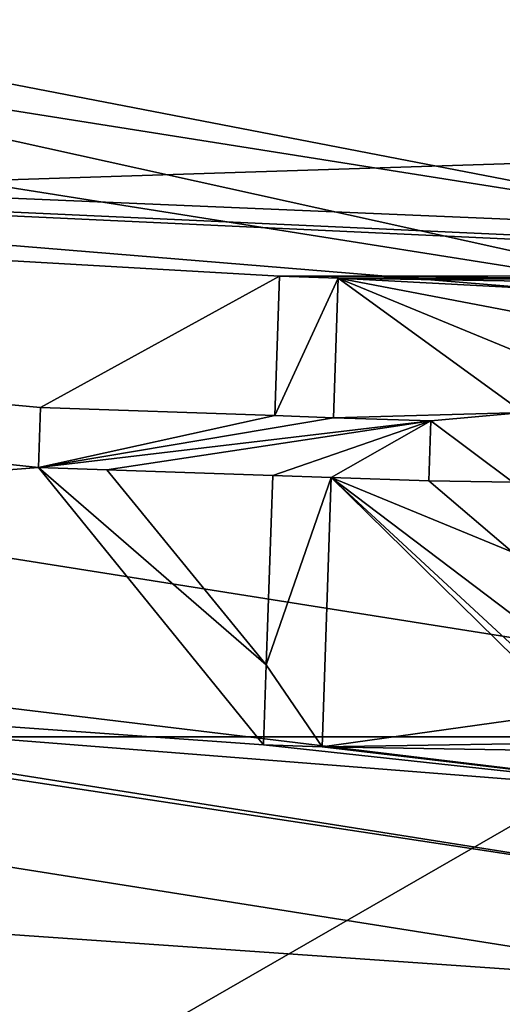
# Model space of a CAD drawing. Header units: millimetres. Extents: x -98 to 58, y -78 to 78.
# Tile 31 of 106: x -0.798 to -0.283, y -17.118 to -16.068. Entities that reach past the tile are written whole.
import ezdxf

# ---------------------------------------------------------------- set-up
doc = ezdxf.new("R2010")
doc.units = ezdxf.units.MM
doc.header["$LTSCALE"] = 52.148148
for name, color, linetype in [('1', 7, 'CONTINUOUS'), ('12', 7, 'CONTINUOUS'), ('13', 7, 'CONTINUOUS'), ('16', 7, 'CONTINUOUS'), ('19', 7, 'CONTINUOUS'), ('2', 7, 'CONTINUOUS'), ('20', 7, 'CONTINUOUS'), ('21', 7, 'CONTINUOUS'), ('26', 7, 'CONTINUOUS'), ('28', 7, 'CONTINUOUS'), ('313', 7, 'CONTINUOUS'), ('315', 7, 'CONTINUOUS'), ('317', 7, 'CONTINUOUS'), ('320', 7, 'CONTINUOUS'), ('33', 7, 'CONTINUOUS'), ('333', 7, 'CONTINUOUS'), ('34', 7, 'CONTINUOUS'), ('35', 7, 'CONTINUOUS'), ('36', 7, 'CONTINUOUS'), ('37', 7, 'CONTINUOUS'), ('378', 7, 'CONTINUOUS'), ('38', 7, 'CONTINUOUS'), ('39', 7, 'CONTINUOUS'), ('40', 7, 'CONTINUOUS'), ('41', 7, 'CONTINUOUS'), ('42', 7, 'CONTINUOUS'), ('43', 7, 'CONTINUOUS'), ('44', 7, 'CONTINUOUS'), ('45', 7, 'CONTINUOUS'), ('46', 7, 'CONTINUOUS'), ('47', 7, 'CONTINUOUS'), ('6', 7, 'CONTINUOUS'), ('7', 7, 'CONTINUOUS'), ('773', 7, 'CONTINUOUS'), ('785', 7, 'CONTINUOUS'), ('8', 7, 'CONTINUOUS'), ('809', 7, 'CONTINUOUS')]:
    doc.layers.add(name, color=color, linetype=linetype)

msp = doc.modelspace()

# ---------------------------------------------------------------- linework, layer by layer
at = {"layer": '1', "linetype": 'CONTINUOUS'}
msp.add_3dface([(0, -18.5, 61.5), (-9.25, -16.0215, 61.5), (-4.0684, -18.3317, 61.5), (0, -18.5, 61.5)], dxfattribs=at)
at = {"layer": '12', "linetype": 'CONTINUOUS'}
for points in [[(-9.25, -16.0215, 61.5), (0, -18.5, 61.5), (-8.9, -15.4153, 60.8), (-9.25, -16.0215, 61.5)], [(0, -18.5, 61.5), (0, -17.8, 60.8), (-8.9, -15.4153, 60.8), (0, -18.5, 61.5)]]:
    msp.add_3dface(points, dxfattribs=at)
at = {"layer": '13', "linetype": 'CONTINUOUS'}
for points in [[(-5.2531, -16.168, 27), (-8.9, -15.4152, 27.8), (0, -17.8, 27.8), (-5.2531, -16.168, 27)], [(0, -17, 27), (-5.2531, -16.168, 27), (0, -17.8, 27.8), (0, -17, 27)]]:
    msp.add_3dface(points, dxfattribs=at)
at = {"layer": '16', "linetype": 'CONTINUOUS'}
for points in [[(0, -16.7705, 71.5), (-5.1822, -15.9497, 71.5), (-4.7592, -19.5095, 61.7179), (0, -16.7705, 71.5)], [(1.2524, -20.0425, 61.7179), (0, -16.7705, 71.5), (-4.7592, -19.5095, 61.7179), (1.2524, -20.0425, 61.7179)]]:
    msp.add_3dface(points, dxfattribs=at)
at = {"layer": '19', "linetype": 'CONTINUOUS'}
for points in [[(0, -17.4885, 66.6102), (-8.8905, -16.3133, 61.6812), (-8.7442, -15.1455, 66.6102), (0, -17.4885, 66.6102)], [(-3.7511, -18.196, 61.6812), (-8.8905, -16.3133, 61.6812), (0, -17.4885, 66.6102), (-3.7511, -18.196, 61.6812)]]:
    msp.add_3dface(points, dxfattribs=at)
at = {"layer": '2', "linetype": 'CONTINUOUS'}
for points in [[(0, -18.05, 22), (-9.025, -15.6318, 20), (-9.0251, -15.6317, 22), (0, -18.05, 22)], [(0, -18.05, 20), (-9.025, -15.6318, 20), (0, -18.05, 22), (0, -18.05, 20)]]:
    msp.add_3dface(points, dxfattribs=at)
at = {"layer": '20', "linetype": 'CONTINUOUS'}
for points in [[(-5.2842, -16.2631, 61.7), (0, -17.1, 61.7), (-5.2842, -16.2631, 66.5433), (-5.2842, -16.2631, 61.7)], [(-5.2842, -16.2631, 66.5433), (0, -17.1, 61.7), (0, -17.1, 66.5433), (-5.2842, -16.2631, 66.5433)]]:
    msp.add_3dface(points, dxfattribs=at)
at = {"layer": '21', "linetype": 'CONTINUOUS'}
for points in [[(0, -16.2928, 61.5), (-5.2242, -16.0723, 61.5), (-5.0365, -15.4948, 61.5), (0, -16.2928, 61.5)], [(-2.6447, -16.6918, 61.5), (-5.2242, -16.0723, 61.5), (-0.7779, -16.5458, 61.5), (-2.6447, -16.6918, 61.5)], [(-5.2242, -16.0723, 61.5), (0, -16.2928, 61.5), (0.6144, -16.3385, 61.5), (-5.2242, -16.0723, 61.5)], [(-0.7779, -16.5458, 61.5), (-5.2242, -16.0723, 61.5), (-0.7757, -16.482, 61.5), (-0.7779, -16.5458, 61.5)], [(-0.7757, -16.482, 61.5), (-5.2242, -16.0723, 61.5), (-0.5207, -16.3418, 61.5), (-0.7757, -16.482, 61.5)], [(-0.5207, -16.3418, 61.5), (-5.2242, -16.0723, 61.5), (0.552, -16.3407, 61.5), (-0.5207, -16.3418, 61.5)], [(0.552, -16.3407, 61.5), (-5.2242, -16.0723, 61.5), (0.6144, -16.3385, 61.5), (0.552, -16.3407, 61.5)], [(-0.5259, -16.4906, 61.5), (-0.7757, -16.482, 61.5), (-0.5207, -16.3418, 61.5), (-0.5259, -16.4906, 61.5)], [(0.3125, -16.3471, 61.5), (-0.5207, -16.3418, 61.5), (0.552, -16.3407, 61.5), (0.3125, -16.3471, 61.5)], [(-0.4583, -16.3439, 61.5), (-0.5207, -16.3418, 61.5), (0.3125, -16.3471, 61.5), (-0.4583, -16.3439, 61.5)], [(-0.4634, -16.4928, 61.5), (-0.4583, -16.3439, 61.5), (-0.2611, -16.4872, 61.5), (-0.4634, -16.4928, 61.5)], [(-0.2611, -16.4872, 61.5), (-0.4583, -16.3439, 61.5), (-0.24, -16.4341, 61.5), (-0.2611, -16.4872, 61.5)], [(-0.24, -16.4341, 61.5), (-0.4583, -16.3439, 61.5), (-0.2085, -16.3917, 61.5), (-0.24, -16.4341, 61.5)], [(-0.2085, -16.3917, 61.5), (-0.4583, -16.3439, 61.5), (-0.1563, -16.3601, 61.5), (-0.2085, -16.3917, 61.5)], [(-0.1563, -16.3601, 61.5), (-0.4583, -16.3439, 61.5), (-0.1042, -16.3497, 61.5), (-0.1563, -16.3601, 61.5)], [(-0.1042, -16.3497, 61.5), (-0.4583, -16.3439, 61.5), (0.25, -16.3481, 61.5), (-0.1042, -16.3497, 61.5)], [(-0.4583, -16.3439, 61.5), (0.3125, -16.3471, 61.5), (0.25, -16.3481, 61.5), (-0.4583, -16.3439, 61.5)], [(-0.3593, -16.4963, 61.5), (-0.4634, -16.4928, 61.5), (-0.2611, -16.4872, 61.5), (-0.3593, -16.4963, 61.5)], [(-0.2719, -16.5616, 61.5), (-0.3593, -16.4963, 61.5), (-0.2611, -16.4872, 61.5), (-0.2719, -16.5616, 61.5)], [(-0.3615, -16.5601, 61.5), (-0.3593, -16.4963, 61.5), (-0.2719, -16.5616, 61.5), (-0.3615, -16.5601, 61.5)], [(-0.5379, -16.8415, 61.5), (-2.6447, -16.6918, 61.5), (-0.7779, -16.5458, 61.5), (-0.5379, -16.8415, 61.5)], [(-0.4755, -16.8436, 61.5), (-0.4656, -16.5565, 61.5), (-0.2107, -16.8066, 61.5), (-0.4755, -16.8436, 61.5)], [(-0.4656, -16.5565, 61.5), (-0.3615, -16.5601, 61.5), (-0.2723, -16.6361, 61.5), (-0.4656, -16.5565, 61.5)], [(-0.2107, -16.8066, 61.5), (-0.4656, -16.5565, 61.5), (-0.2417, -16.7639, 61.5), (-0.2107, -16.8066, 61.5)], [(-0.2417, -16.7639, 61.5), (-0.4656, -16.5565, 61.5), (-0.2623, -16.7106, 61.5), (-0.2417, -16.7639, 61.5)], [(-0.2623, -16.7106, 61.5), (-0.4656, -16.5565, 61.5), (-0.2723, -16.6361, 61.5), (-0.2623, -16.7106, 61.5)], [(-0.2723, -16.6361, 61.5), (-0.3615, -16.5601, 61.5), (-0.2719, -16.5616, 61.5), (-0.2723, -16.6361, 61.5)], [(0, -16.9, 61.5), (-2.6447, -16.6918, 61.5), (-0.5379, -16.8415, 61.5), (0, -16.9, 61.5)], [(-0.1587, -16.8388, 61.5), (-0.4755, -16.8436, 61.5), (-0.2107, -16.8066, 61.5), (-0.1587, -16.8388, 61.5)], [(-0.1067, -16.8497, 61.5), (-0.4755, -16.8436, 61.5), (-0.1587, -16.8388, 61.5), (-0.1067, -16.8497, 61.5)], [(0, -16.9, 61.5), (-0.5379, -16.8415, 61.5), (-0.4755, -16.8436, 61.5), (0, -16.9, 61.5)], [(0, -16.9, 61.5), (-0.4755, -16.8436, 61.5), (-0.1067, -16.8497, 61.5), (0, -16.9, 61.5)]]:
    msp.add_3dface(points, dxfattribs=at)
at = {"layer": '26', "linetype": 'CONTINUOUS'}
for points in [[(0, -17.4885, 66.6102), (-8.7442, -15.1455, 66.6102), (-3.8421, -16.8332, 66.7404), (0, -17.4885, 66.6102)], [(-5.2842, -16.2631, 66.5433), (0, -17.1, 66.5433), (-3.8421, -16.8332, 66.7404), (-5.2842, -16.2631, 66.5433)], [(0, -17.4885, 66.6102), (-3.8421, -16.8332, 66.7404), (3.8421, -16.8332, 66.7404), (0, -17.4885, 66.6102)], [(-3.8421, -16.8332, 66.7404), (0, -17.1, 66.5433), (3.8421, -16.8332, 66.7404), (-3.8421, -16.8332, 66.7404)]]:
    msp.add_3dface(points, dxfattribs=at)
at = {"layer": '28', "linetype": 'CONTINUOUS'}
for points in [[(0, -17.1, 61.7), (-5.2842, -16.2631, 61.7), (0, -16.9, 61.5), (0, -17.1, 61.7)], [(-5.2842, -16.2631, 61.7), (-2.6447, -16.6918, 61.5), (0, -16.9, 61.5), (-5.2842, -16.2631, 61.7)]]:
    msp.add_3dface(points, dxfattribs=at)
at = {"layer": '313', "linetype": 'CONTINUOUS'}
for points in [[(0, -16.2928, 61.5), (-5.0365, -15.4948, 61.5), (-4.9812, -15.3307, 61.6), (0, -16.2928, 61.5)], [(0, -16.2928, 61.5), (-4.9812, -15.3307, 61.6), (4.9812, -15.3307, 61.6), (0, -16.2928, 61.5)]]:
    msp.add_3dface(points, dxfattribs=at)
at = {"layer": '315', "linetype": 'CONTINUOUS'}
for points in [[(-5.0601, -15.5738, 71.5), (-5.1822, -15.9497, 71.5), (0, -16.3752, 71.5), (-5.0601, -15.5738, 71.5)], [(-5.1822, -15.9497, 71.5), (0, -16.7705, 71.5), (0, -16.3752, 71.5), (-5.1822, -15.9497, 71.5)]]:
    msp.add_3dface(points, dxfattribs=at)
at = {"layer": '317', "linetype": 'CONTINUOUS'}
for points in [[(-4.9641, -15.2784, 71.2), (-5.0601, -15.5738, 71.5), (0, -16.3752, 71.5), (-4.9641, -15.2784, 71.2)], [(0, -16.0646, 71.2), (-4.9641, -15.2784, 71.2), (0, -16.3752, 71.5), (0, -16.0646, 71.2)]]:
    msp.add_3dface(points, dxfattribs=at)
at = {"layer": '320', "linetype": 'CONTINUOUS'}
msp.add_3dface([(-0.535, -16.7564, 61.5), (-0.705, -16.5483, 61.5), (-0.5281, -16.5544, 61.5), (-0.535, -16.7564, 61.5)], dxfattribs=at)
at = {"layer": '33', "linetype": 'CONTINUOUS'}
for points in [[(-0.5207, -16.3418, 61.6), (-0.4583, -16.3439, 61.6), (-0.5259, -16.4906, 61.6), (-0.5207, -16.3418, 61.6)], [(-0.4583, -16.3439, 61.6), (-0.4634, -16.4928, 61.6), (-0.5259, -16.4906, 61.6), (-0.4583, -16.3439, 61.6)], [(-0.7757, -16.482, 61.6), (-0.5259, -16.4906, 61.6), (-0.7779, -16.5458, 61.6), (-0.7757, -16.482, 61.6)], [(-0.5259, -16.4906, 61.6), (-0.4634, -16.4928, 61.6), (-0.7779, -16.5458, 61.6), (-0.5259, -16.4906, 61.6)], [(-0.4634, -16.4928, 61.6), (-0.3593, -16.4963, 61.6), (-0.7779, -16.5458, 61.6), (-0.4634, -16.4928, 61.6)], [(-0.7779, -16.5458, 61.6), (-0.3593, -16.4963, 61.6), (-0.705, -16.5483, 61.6), (-0.7779, -16.5458, 61.6)], [(-0.705, -16.5483, 61.6), (-0.3593, -16.4963, 61.6), (-0.5281, -16.5544, 61.6), (-0.705, -16.5483, 61.6)], [(-0.3593, -16.4963, 61.6), (-0.4656, -16.5565, 61.6), (-0.5281, -16.5544, 61.6), (-0.3593, -16.4963, 61.6)], [(-0.3615, -16.5601, 61.6), (-0.4656, -16.5565, 61.6), (-0.3593, -16.4963, 61.6), (-0.3615, -16.5601, 61.6)], [(-0.5379, -16.8415, 61.6), (-0.7779, -16.5458, 61.6), (-0.535, -16.7564, 61.6), (-0.5379, -16.8415, 61.6)], [(-0.7779, -16.5458, 61.6), (-0.705, -16.5483, 61.6), (-0.535, -16.7564, 61.6), (-0.7779, -16.5458, 61.6)], [(-0.5281, -16.5544, 61.6), (-0.4656, -16.5565, 61.6), (-0.535, -16.7564, 61.6), (-0.5281, -16.5544, 61.6)], [(-0.4656, -16.5565, 61.6), (-0.4755, -16.8436, 61.6), (-0.535, -16.7564, 61.6), (-0.4656, -16.5565, 61.6)], [(-0.4755, -16.8436, 61.6), (-0.5379, -16.8415, 61.6), (-0.535, -16.7564, 61.6), (-0.4755, -16.8436, 61.6)]]:
    msp.add_3dface(points, dxfattribs=at)
at = {"layer": '333', "linetype": 'CONTINUOUS'}
msp.add_3dface([(-9.025, -15.6318, 20), (0, -18.05, 20), (-10.175, -17.6236, 20), (-9.025, -15.6318, 20)], dxfattribs=at)
at = {"layer": '34', "linetype": 'CONTINUOUS'}
for points in [[(-0.5379, -16.8415, 61.5), (-0.7779, -16.5458, 61.5), (-0.5379, -16.8415, 61.6), (-0.5379, -16.8415, 61.5)], [(-0.5379, -16.8415, 61.6), (-0.7779, -16.5458, 61.5), (-0.7779, -16.5458, 61.6), (-0.5379, -16.8415, 61.6)]]:
    msp.add_3dface(points, dxfattribs=at)
at = {"layer": '35', "linetype": 'CONTINUOUS'}
for points in [[(-0.7779, -16.5458, 61.5), (-0.7757, -16.482, 61.5), (-0.7757, -16.482, 61.6), (-0.7779, -16.5458, 61.5)], [(-0.7779, -16.5458, 61.5), (-0.7757, -16.482, 61.6), (-0.7779, -16.5458, 61.6), (-0.7779, -16.5458, 61.5)]]:
    msp.add_3dface(points, dxfattribs=at)
at = {"layer": '36', "linetype": 'CONTINUOUS'}
for points in [[(-0.7757, -16.482, 61.5), (-0.5259, -16.4906, 61.5), (-0.7757, -16.482, 61.6), (-0.7757, -16.482, 61.5)], [(-0.5259, -16.4906, 61.5), (-0.5259, -16.4906, 61.6), (-0.7757, -16.482, 61.6), (-0.5259, -16.4906, 61.5)]]:
    msp.add_3dface(points, dxfattribs=at)
at = {"layer": '37', "linetype": 'CONTINUOUS'}
for points in [[(-0.5259, -16.4906, 61.5), (-0.5207, -16.3418, 61.5), (-0.5259, -16.4906, 61.6), (-0.5259, -16.4906, 61.5)], [(-0.5207, -16.3418, 61.5), (-0.5207, -16.3418, 61.6), (-0.5259, -16.4906, 61.6), (-0.5207, -16.3418, 61.5)]]:
    msp.add_3dface(points, dxfattribs=at)
at = {"layer": '378', "linetype": 'CONTINUOUS'}
for points in [[(-20, -6.2376, 28.9933), (-20, -41.3983, 28.7036), (3.6562, -72.8062, 27.9864), (-20, -6.2376, 28.9933)], [(-20, -6.2376, 28.9933), (3.6562, -72.8062, 27.9864), (-15.8051, -13.752, 28.9643), (-20, -6.2376, 28.9933)], [(-15.8051, -13.752, 28.9643), (3.6562, -72.8062, 27.9864), (-12.529, -16.7914, 28.9416), (-15.8051, -13.752, 28.9643)], [(3.6562, -72.8062, 27.9864), (24.9967, -61.9326, 27.9864), (-12.529, -16.7914, 28.9416), (3.6562, -72.8062, 27.9864)], [(-12.529, -16.7914, 28.9416), (24.9967, -61.9326, 27.9864), (-8.6815, -19.0675, 28.915), (-12.529, -16.7914, 28.9416)]]:
    msp.add_3dface(points, dxfattribs=at)
at = {"layer": '38', "linetype": 'CONTINUOUS'}
for points in [[(-0.5207, -16.3418, 61.5), (-0.4583, -16.3439, 61.5), (-0.4583, -16.3439, 61.6), (-0.5207, -16.3418, 61.5)], [(-0.5207, -16.3418, 61.5), (-0.4583, -16.3439, 61.6), (-0.5207, -16.3418, 61.6), (-0.5207, -16.3418, 61.5)]]:
    msp.add_3dface(points, dxfattribs=at)
at = {"layer": '39', "linetype": 'CONTINUOUS'}
for points in [[(-0.4583, -16.3439, 61.5), (-0.4634, -16.4928, 61.5), (-0.4583, -16.3439, 61.6), (-0.4583, -16.3439, 61.5)], [(-0.4634, -16.4928, 61.5), (-0.4634, -16.4928, 61.6), (-0.4583, -16.3439, 61.6), (-0.4634, -16.4928, 61.5)]]:
    msp.add_3dface(points, dxfattribs=at)
at = {"layer": '40', "linetype": 'CONTINUOUS'}
for points in [[(-0.4634, -16.4928, 61.5), (-0.3593, -16.4963, 61.5), (-0.4634, -16.4928, 61.6), (-0.4634, -16.4928, 61.5)], [(-0.3593, -16.4963, 61.5), (-0.3593, -16.4963, 61.6), (-0.4634, -16.4928, 61.6), (-0.3593, -16.4963, 61.5)]]:
    msp.add_3dface(points, dxfattribs=at)
at = {"layer": '41', "linetype": 'CONTINUOUS'}
for points in [[(-0.3593, -16.4963, 61.5), (-0.3615, -16.5601, 61.5), (-0.3615, -16.5601, 61.6), (-0.3593, -16.4963, 61.5)], [(-0.3593, -16.4963, 61.5), (-0.3615, -16.5601, 61.6), (-0.3593, -16.4963, 61.6), (-0.3593, -16.4963, 61.5)]]:
    msp.add_3dface(points, dxfattribs=at)
at = {"layer": '42', "linetype": 'CONTINUOUS'}
for points in [[(-0.3615, -16.5601, 61.5), (-0.4656, -16.5565, 61.5), (-0.3615, -16.5601, 61.6), (-0.3615, -16.5601, 61.5)], [(-0.4656, -16.5565, 61.5), (-0.4656, -16.5565, 61.6), (-0.3615, -16.5601, 61.6), (-0.4656, -16.5565, 61.5)]]:
    msp.add_3dface(points, dxfattribs=at)
at = {"layer": '43', "linetype": 'CONTINUOUS'}
for points in [[(-0.4656, -16.5565, 61.5), (-0.4755, -16.8436, 61.5), (-0.4656, -16.5565, 61.6), (-0.4656, -16.5565, 61.5)], [(-0.4755, -16.8436, 61.5), (-0.4755, -16.8436, 61.6), (-0.4656, -16.5565, 61.6), (-0.4755, -16.8436, 61.5)]]:
    msp.add_3dface(points, dxfattribs=at)
at = {"layer": '44', "linetype": 'CONTINUOUS'}
for points in [[(-0.4755, -16.8436, 61.5), (-0.5379, -16.8415, 61.5), (-0.5379, -16.8415, 61.6), (-0.4755, -16.8436, 61.5)], [(-0.4755, -16.8436, 61.5), (-0.5379, -16.8415, 61.6), (-0.4755, -16.8436, 61.6), (-0.4755, -16.8436, 61.5)]]:
    msp.add_3dface(points, dxfattribs=at)
at = {"layer": '45', "linetype": 'CONTINUOUS'}
for points in [[(-0.535, -16.7564, 61.6), (-0.705, -16.5483, 61.6), (-0.535, -16.7564, 61.5), (-0.535, -16.7564, 61.6)], [(-0.705, -16.5483, 61.6), (-0.705, -16.5483, 61.5), (-0.535, -16.7564, 61.5), (-0.705, -16.5483, 61.6)]]:
    msp.add_3dface(points, dxfattribs=at)
at = {"layer": '46', "linetype": 'CONTINUOUS'}
for points in [[(-0.5281, -16.5544, 61.6), (-0.535, -16.7564, 61.6), (-0.5281, -16.5544, 61.5), (-0.5281, -16.5544, 61.6)], [(-0.535, -16.7564, 61.6), (-0.535, -16.7564, 61.5), (-0.5281, -16.5544, 61.5), (-0.535, -16.7564, 61.6)]]:
    msp.add_3dface(points, dxfattribs=at)
at = {"layer": '47', "linetype": 'CONTINUOUS'}
for points in [[(-0.705, -16.5483, 61.6), (-0.5281, -16.5544, 61.6), (-0.705, -16.5483, 61.5), (-0.705, -16.5483, 61.6)], [(-0.705, -16.5483, 61.5), (-0.5281, -16.5544, 61.6), (-0.5281, -16.5544, 61.5), (-0.705, -16.5483, 61.5)]]:
    msp.add_3dface(points, dxfattribs=at)
at = {"layer": '6', "linetype": 'CONTINUOUS'}
for points in [[(0, -18.05, 22), (-9.0251, -15.6317, 22), (0, -17, 22), (0, -18.05, 22)], [(0, -17, 22), (-9.0251, -15.6317, 22), (-5.2532, -16.168, 22), (0, -17, 22)]]:
    msp.add_3dface(points, dxfattribs=at)
at = {"layer": '7', "linetype": 'CONTINUOUS'}
for points in [[(0, -17, 22), (-5.2532, -16.168, 22), (0, -17, 27), (0, -17, 22)], [(0, -17, 27), (-5.2532, -16.168, 22), (-5.2531, -16.168, 27), (0, -17, 27)]]:
    msp.add_3dface(points, dxfattribs=at)
at = {"layer": '773', "linetype": 'CONTINUOUS'}
for points in [[(-0.0368, -13.4186, 83.404), (-4.5029, -17.8752, 84.6007), (-0.1818, -13.1886, 83.4429), (-0.0368, -13.4186, 83.404)], [(-0.1818, -13.1886, 83.4429), (-4.5029, -17.8752, 84.6007), (-0.8346, -13.802, 83.6178), (-0.1818, -13.1886, 83.4429)], [(-4.5029, -17.8752, 84.6007), (-0.0368, -13.4186, 83.404), (0.1808, -13.572, 83.3457), (-4.5029, -17.8752, 84.6007)], [(0.3883, -18.5325, 83.2901), (-4.5029, -17.8752, 84.6007), (0.1808, -13.572, 83.3457), (0.3883, -18.5325, 83.2901)]]:
    msp.add_3dface(points, dxfattribs=at)
at = {"layer": '785', "linetype": 'CONTINUOUS'}
for points in [[(-4.5029, -17.8752, 84.6007), (-0.3319, -19.3077, 83.0888), (-9.5908, -16.5915, 85.5697), (-4.5029, -17.8752, 84.6007)], [(-0.3319, -19.3077, 83.0888), (-0.8181, -19.5091, 82.5931), (-9.5908, -16.5915, 85.5697), (-0.3319, -19.3077, 83.0888)]]:
    msp.add_3dface(points, dxfattribs=at)
at = {"layer": '8', "linetype": 'CONTINUOUS'}
for points in [[(-8.9, -15.4153, 60.8), (0, -17.8, 60.8), (-8.9, -15.4152, 27.8), (-8.9, -15.4153, 60.8)], [(-8.9, -15.4152, 27.8), (0, -17.8, 60.8), (0, -17.8, 27.8), (-8.9, -15.4152, 27.8)]]:
    msp.add_3dface(points, dxfattribs=at)
at = {"layer": '809', "linetype": 'CONTINUOUS'}
for points in [[(-15.6232, -16.7245, 89.8405), (15.5693, -15.7028, 81.7843), (-20.2133, -14.4183, 91.2548), (-15.6232, -16.7245, 89.8405)], [(10.8782, -19.2359, 82.732), (15.5693, -15.7028, 81.7843), (-15.6232, -16.7245, 89.8405), (10.8782, -19.2359, 82.732)], [(-10.8685, -19.1127, 88.3631), (10.8782, -19.2359, 82.732), (-15.6232, -16.7245, 89.8405), (-10.8685, -19.1127, 88.3631)]]:
    msp.add_3dface(points, dxfattribs=at)

doc.saveas('drawing.dxf')
